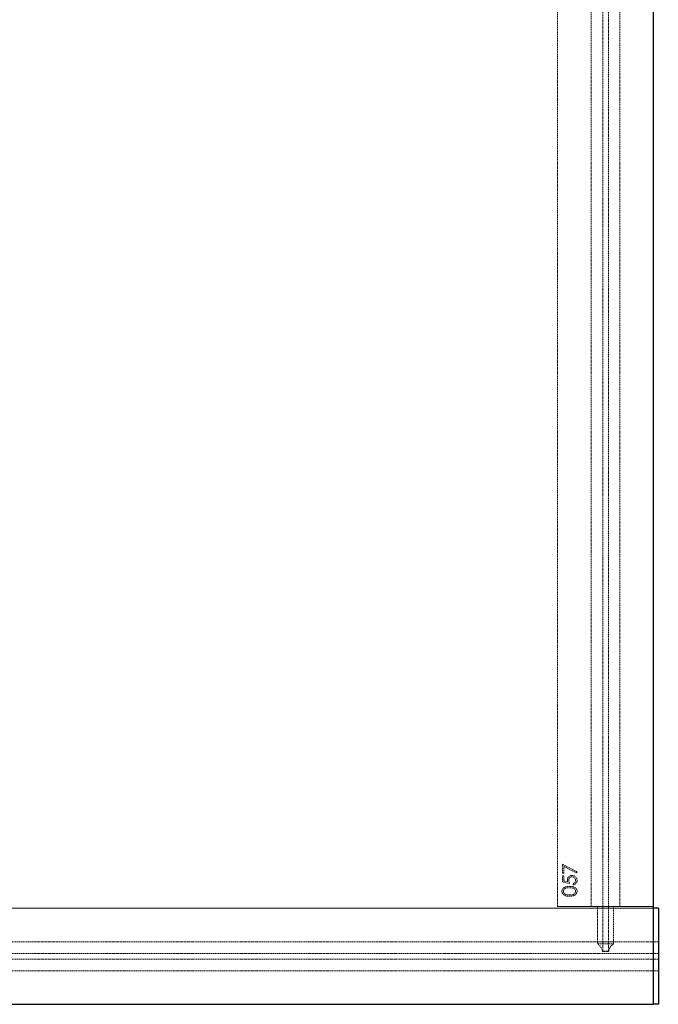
# Model space of a CAD drawing. Header units: millimetres. Extents: x -2922 to 3296, y -1758 to 2616.
# Tile 21 of 26: x 2523 to 3188, y -1758 to -733. Entities that reach past the tile are written whole.
import ezdxf

# ---------------------------------------------------------------- set-up
doc = ezdxf.new("R2010")
doc.units = ezdxf.units.MM
doc.linetypes.add('HIDDEN', pattern=[1.905, 1.27, -0.635])
doc.layers.add('CAILLEBOTIS', color=1, linetype='Continuous', lineweight=25)

msp = doc.modelspace()

# ---------------------------------------------------------------- linework, layer by layer
at = {"color": 7, "linetype": 'HIDDEN', "lineweight": 18}
for p, q in [((3129.8, -1703.5), (3129.8, 285)), ((3135.8, -1703.5), (3135.8, 285)), ((3082.8, -1656.5), (3082.8, 234.5)), ((3117.8, -1656.5), (3117.8, 234.5)), ((3147.8, -1656.5), (3147.8, 234.5)), ((3182.8, -1656.5), (3182.8, 234.5)), ((3087.8, -1612.6), (3103.1, -1620.5)), ((3087.8, -1621.9), (3087.8, -1612.6)), ((3089.3, -1614.9), (3089.3, -1621.9)), ((3102.5, -1621.7), (3089.3, -1614.9)), ((3089.3, -1621.9), (3087.8, -1621.9)), ((3087.8, -1624.9), (3089.3, -1624.9)), ((3087.8, -1631.1), (3087.8, -1624.9)), ((3089.3, -1624.9), (3089.3, -1630)), ((3103.1, -1620.5), (3102.5, -1621.7)), ((3095.3, -1632.6), (3087.8, -1631.1)), ((3089.3, -1630), (3093.2, -1630.9)), ((3098.9, -1634.2), (3098.9, -1632.8)), ((3187.8, -1658.5), (-2922.2, -1658.5)), ((3182.8, -1658.5), (72.8, -1658.5)), ((3182.8, -1656.5), (3082.8, -1656.5)), ((3082.8, -1656.5), (3117.8, -1656.5)), ((3117.8, -1656.5), (3124.4, -1656.5)), ((3124.4, -1656.5), (3117.8, -1656.5)), ((3124.4, -1656.5), (3124.4, -1693.5)), ((3141.1, -1656.5), (3124.4, -1656.5)), ((3141.1, -1693.5), (3141.1, -1656.5)), ((3141.1, -1656.5), (3147.8, -1656.5)), ((3147.8, -1656.5), (3141.1, -1656.5)), ((3147.8, -1656.5), (3182.8, -1656.5)), ((3187.8, -1693.5), (3187.8, -1658.5)), ((3187.8, -1758.5), (3187.8, -1658.5)), ((3187.8, -1693.5), (-2922.2, -1693.5)), ((3141.1, -1693.5), (3124.4, -1693.5)), ((3124.8, -1695.7), (3140.8, -1695.7)), ((3187.8, -1705.5), (3187.8, -1693.5)), ((3187.8, -1693.5), (3187.8, -1705.5)), ((3187.8, -1705.5), (-2922.2, -1705.5)), ((3187.8, -1711.5), (-2922.2, -1711.5)), ((3136, -1703.2), (3129.5, -1703.2)), ((3135.8, -1703.5), (3129.8, -1703.5)), ((3187.8, -1723.5), (3187.8, -1711.5)), ((3187.8, -1711.5), (3187.8, -1723.5)), ((3187.8, -1723.5), (-2922.2, -1723.5)), ((3187.8, -1758.5), (3187.8, -1723.5)), ((3187.8, -1758.5), (-2922.2, -1758.5)), ((3182.8, -1758.5), (72.8, -1758.5))]:
    msp.add_line(p, q, dxfattribs=at)
at = {"color": 7, "linetype": 'Continuous', "lineweight": 25}
for p, q in [((3187.8, -1658.5), (3182.8, -1658.5)), ((3187.8, -1658.5), (3187.8, -1758.5)), ((3187.8, -1758.5), (3182.8, -1758.5))]:
    msp.add_line(p, q, dxfattribs=at)
at = {"color": 7, "linetype": 'HIDDEN', "lineweight": 18}
for centre, start, end in [((3117.8, -1705.5), 10.8475, 54.2726), ((3147.8, -1705.5), 125.7274, 169.1525)]:
    msp.add_arc(centre, 12, start, end, dxfattribs=at)
for points, knots in [([(3093, -1629.1), (3093, -1628.9), (3093, -1628.6), (3093, -1628.1), (3093.1, -1627.6), (3093.3, -1627.2), (3093.5, -1626.8), (3093.7, -1626.4), (3094, -1626), (3094.3, -1625.7), (3094.7, -1625.4), (3095.1, -1625.1), (3095.5, -1624.9), (3095.9, -1624.7), (3096.4, -1624.5), (3096.8, -1624.4), (3097.3, -1624.4), (3097.7, -1624.4), (3097.9, -1624.4)], [0, 0, 0, 0, 0.0658, 0.12938, 0.190783, 0.251293, 0.31082, 0.37037, 0.43076, 0.492598, 0.554813, 0.61609, 0.676931, 0.738289, 0.800784, 0.864793, 0.931053, 1, 1, 1, 1]), ([(3093, -1629.1), (3093, -1628.9), (3093, -1628.6), (3093, -1628.1), (3093.1, -1627.6), (3093.3, -1627.2), (3093.5, -1626.8), (3093.7, -1626.4), (3094, -1626), (3094.3, -1625.7), (3094.7, -1625.4), (3095.1, -1625.1), (3095.5, -1624.9), (3095.9, -1624.7), (3096.4, -1624.5), (3096.8, -1624.4), (3097.3, -1624.4), (3097.7, -1624.4), (3097.9, -1624.4)], [0, 0, 0, 0, 0.0658, 0.12938, 0.190783, 0.251293, 0.31082, 0.37037, 0.43076, 0.492598, 0.554813, 0.61609, 0.676931, 0.738289, 0.800784, 0.864793, 0.931053, 1, 1, 1, 1]), ([(3093.2, -1630.9), (3093.2, -1630.7), (3093.1, -1630.4), (3093, -1629.9), (3093, -1629.5), (3093, -1629.2), (3093, -1629.1)], [0, 0, 0, 0, 0.275068, 0.532901, 0.773973, 1, 1, 1, 1]), ([(3093.2, -1630.9), (3093.2, -1630.7), (3093.1, -1630.4), (3093, -1629.9), (3093, -1629.5), (3093, -1629.2), (3093, -1629.1)], [0, 0, 0, 0, 0.275068, 0.532901, 0.773973, 1, 1, 1, 1]), ([(3097.8, -1625.7), (3097.7, -1625.7), (3097.4, -1625.7), (3097.1, -1625.8), (3096.8, -1625.8), (3096.5, -1626), (3096.2, -1626.1), (3095.9, -1626.3), (3095.6, -1626.5), (3095.4, -1626.7), (3095.2, -1626.9), (3095, -1627.2), (3094.8, -1627.5), (3094.7, -1627.9), (3094.6, -1628.2), (3094.5, -1628.6), (3094.5, -1628.9), (3094.5, -1629.2), (3094.5, -1629.3)], [0, 0, 0, 0, 0.065358, 0.127389, 0.188368, 0.24723, 0.305649, 0.363332, 0.422657, 0.482689, 0.543308, 0.604132, 0.664984, 0.727232, 0.791447, 0.858042, 0.92703, 1, 1, 1, 1]), ([(3097.8, -1625.7), (3097.7, -1625.7), (3097.4, -1625.7), (3097.1, -1625.8), (3096.8, -1625.8), (3096.5, -1626), (3096.2, -1626.1), (3095.9, -1626.3), (3095.6, -1626.5), (3095.4, -1626.7), (3095.2, -1626.9), (3095, -1627.2), (3094.8, -1627.5), (3094.7, -1627.9), (3094.6, -1628.2), (3094.5, -1628.6), (3094.5, -1628.9), (3094.5, -1629.2), (3094.5, -1629.3)], [0, 0, 0, 0, 0.065358, 0.127389, 0.188368, 0.24723, 0.305649, 0.363332, 0.422657, 0.482689, 0.543308, 0.604132, 0.664984, 0.727232, 0.791447, 0.858042, 0.92703, 1, 1, 1, 1]), ([(3094.5, -1629.3), (3094.5, -1629.4), (3094.5, -1629.7), (3094.5, -1630.1), (3094.6, -1630.4), (3094.7, -1630.8), (3094.8, -1631.3), (3094.9, -1631.7), (3095.1, -1632.2), (3095.2, -1632.5), (3095.3, -1632.6)], [0, 0, 0, 0, 0.102203, 0.211023, 0.3251, 0.446502, 0.573788, 0.708901, 0.850358, 1, 1, 1, 1]), ([(3094.5, -1629.3), (3094.5, -1629.4), (3094.5, -1629.7), (3094.5, -1630.1), (3094.6, -1630.4), (3094.7, -1630.8), (3094.8, -1631.3), (3094.9, -1631.7), (3095.1, -1632.2), (3095.2, -1632.5), (3095.3, -1632.6)], [0, 0, 0, 0, 0.102203, 0.211023, 0.3251, 0.446502, 0.573788, 0.708901, 0.850358, 1, 1, 1, 1]), ([(3101.6, -1629.5), (3101.6, -1629.4), (3101.6, -1629.1), (3101.5, -1628.8), (3101.5, -1628.4), (3101.3, -1628.1), (3101.2, -1627.7), (3101, -1627.4), (3100.8, -1627.1), (3100.5, -1626.8), (3100.2, -1626.6), (3099.9, -1626.3), (3099.6, -1626.1), (3099.3, -1626), (3098.9, -1625.9), (3098.6, -1625.8), (3098.2, -1625.7), (3097.9, -1625.7), (3097.8, -1625.7)], [0, 0, 0, 0, 0.0642043, 0.1264188, 0.1876715, 0.2480408, 0.3083373, 0.3696904, 0.431725, 0.4959704, 0.5597785, 0.622313, 0.6839254, 0.7451043, 0.8067492, 0.8690927, 0.9332931, 1, 1, 1, 1]), ([(3101.6, -1629.5), (3101.6, -1629.4), (3101.6, -1629.1), (3101.5, -1628.8), (3101.5, -1628.4), (3101.3, -1628.1), (3101.2, -1627.7), (3101, -1627.4), (3100.8, -1627.1), (3100.5, -1626.8), (3100.2, -1626.6), (3099.9, -1626.3), (3099.6, -1626.1), (3099.3, -1626), (3098.9, -1625.9), (3098.6, -1625.8), (3098.2, -1625.7), (3097.9, -1625.7), (3097.8, -1625.7)], [0, 0, 0, 0, 0.0642043, 0.1264188, 0.1876715, 0.2480408, 0.3083373, 0.3696904, 0.431725, 0.4959704, 0.5597785, 0.622313, 0.6839254, 0.7451043, 0.8067492, 0.8690927, 0.9332931, 1, 1, 1, 1]), ([(3097.9, -1624.4), (3098, -1624.4), (3098.2, -1624.4), (3098.6, -1624.4), (3098.9, -1624.5), (3099.3, -1624.5), (3099.6, -1624.6), (3100, -1624.7), (3100.3, -1624.9), (3100.6, -1625), (3100.9, -1625.2), (3101.2, -1625.4), (3101.4, -1625.6), (3101.7, -1625.9), (3101.9, -1626.1), (3102.1, -1626.3), (3102.3, -1626.6), (3102.5, -1626.9), (3102.6, -1627.2), (3102.8, -1627.5), (3102.9, -1627.8), (3103, -1628.2), (3103.1, -1628.5), (3103.1, -1628.9), (3103.1, -1629.2), (3103.1, -1629.5), (3103.1, -1629.6)], [0, 0, 0, 0, 0.0440164, 0.087438, 0.1301241, 0.1725613, 0.2142176, 0.2563025, 0.2984445, 0.3405355, 0.3824036, 0.4236142, 0.4642226, 0.5040518, 0.5438418, 0.5835483, 0.6230777, 0.6632142, 0.7035382, 0.7439266, 0.7845317, 0.8257424, 0.8677515, 0.9107412, 0.9549125, 1, 1, 1, 1]), ([(3097.9, -1624.4), (3098, -1624.4), (3098.2, -1624.4), (3098.6, -1624.4), (3098.9, -1624.5), (3099.3, -1624.5), (3099.6, -1624.6), (3100, -1624.7), (3100.3, -1624.9), (3100.6, -1625), (3100.9, -1625.2), (3101.2, -1625.4), (3101.4, -1625.6), (3101.7, -1625.9), (3101.9, -1626.1), (3102.1, -1626.3), (3102.3, -1626.6), (3102.5, -1626.9), (3102.6, -1627.2), (3102.8, -1627.5), (3102.9, -1627.8), (3103, -1628.2), (3103.1, -1628.5), (3103.1, -1628.9), (3103.1, -1629.2), (3103.1, -1629.5), (3103.1, -1629.6)], [0, 0, 0, 0, 0.0440164, 0.087438, 0.1301241, 0.1725613, 0.2142176, 0.2563025, 0.2984445, 0.3405355, 0.3824036, 0.4236142, 0.4642226, 0.5040518, 0.5438418, 0.5835483, 0.6230777, 0.6632142, 0.7035382, 0.7439266, 0.7845317, 0.8257424, 0.8677515, 0.9107412, 0.9549125, 1, 1, 1, 1]), ([(3098.9, -1632.8), (3099.1, -1632.8), (3099.3, -1632.7), (3099.7, -1632.6), (3100.1, -1632.4), (3100.4, -1632.2), (3100.6, -1632), (3100.9, -1631.7), (3101.1, -1631.4), (3101.3, -1631), (3101.4, -1630.7), (3101.5, -1630.3), (3101.6, -1629.9), (3101.6, -1629.7), (3101.6, -1629.5)], [0, 0, 0, 0, 0.094686, 0.181992, 0.264373, 0.341639, 0.418558, 0.496448, 0.577307, 0.661447, 0.746668, 0.831367, 0.915207, 1, 1, 1, 1]), ([(3098.9, -1632.8), (3099.1, -1632.8), (3099.3, -1632.7), (3099.7, -1632.6), (3100.1, -1632.4), (3100.4, -1632.2), (3100.6, -1632), (3100.9, -1631.7), (3101.1, -1631.4), (3101.3, -1631), (3101.4, -1630.7), (3101.5, -1630.3), (3101.6, -1629.9), (3101.6, -1629.7), (3101.6, -1629.5)], [0, 0, 0, 0, 0.094686, 0.181992, 0.264373, 0.341639, 0.418558, 0.496448, 0.577307, 0.661447, 0.746668, 0.831367, 0.915207, 1, 1, 1, 1]), ([(3103.1, -1629.6), (3103.1, -1629.7), (3103.1, -1630), (3103.1, -1630.5), (3103, -1630.9), (3102.9, -1631.3), (3102.7, -1631.7), (3102.5, -1632), (3102.2, -1632.4), (3102, -1632.7), (3101.7, -1633), (3101.3, -1633.2), (3101, -1633.5), (3100.6, -1633.7), (3100.2, -1633.9), (3099.8, -1634), (3099.4, -1634.1), (3099.1, -1634.2), (3098.9, -1634.2)], [0, 0, 0, 0, 0.06543, 0.128725, 0.190261, 0.250757, 0.310855, 0.370776, 0.431883, 0.493799, 0.556167, 0.617293, 0.678627, 0.740678, 0.80296, 0.866786, 0.932338, 1, 1, 1, 1]), ([(3103.1, -1629.6), (3103.1, -1629.7), (3103.1, -1630), (3103.1, -1630.5), (3103, -1630.9), (3102.9, -1631.3), (3102.7, -1631.7), (3102.5, -1632), (3102.2, -1632.4), (3102, -1632.7), (3101.7, -1633), (3101.3, -1633.2), (3101, -1633.5), (3100.6, -1633.7), (3100.2, -1633.9), (3099.8, -1634), (3099.4, -1634.1), (3099.1, -1634.2), (3098.9, -1634.2)], [0, 0, 0, 0, 0.06543, 0.128725, 0.190261, 0.250757, 0.310855, 0.370776, 0.431883, 0.493799, 0.556167, 0.617293, 0.678627, 0.740678, 0.80296, 0.866786, 0.932338, 1, 1, 1, 1]), ([(3087.4, -1640.9), (3087.4, -1640.8), (3087.4, -1640.5), (3087.4, -1640.2), (3087.5, -1639.8), (3087.6, -1639.5), (3087.7, -1639.2), (3087.9, -1638.9), (3088, -1638.6), (3088.2, -1638.3), (3088.4, -1638), (3088.7, -1637.7), (3089, -1637.4), (3089.3, -1637.2), (3089.6, -1637), (3090, -1636.8), (3090.3, -1636.6), (3090.7, -1636.4), (3091.2, -1636.2), (3091.7, -1636.1), (3092.2, -1636), (3092.7, -1635.9), (3093.3, -1635.8), (3093.9, -1635.7), (3094.6, -1635.7), (3095, -1635.7), (3095.3, -1635.7)], [0, 0, 0, 0, 0.033788, 0.067226, 0.099841, 0.132545, 0.16513, 0.198011, 0.23128, 0.265044, 0.299216, 0.334359, 0.369695, 0.406258, 0.443804, 0.482982, 0.523085, 0.565267, 0.609343, 0.656393, 0.705887, 0.758326, 0.813833, 0.872795, 0.934723, 1, 1, 1, 1]), ([(3087.4, -1640.9), (3087.4, -1640.8), (3087.4, -1640.5), (3087.4, -1640.2), (3087.5, -1639.8), (3087.6, -1639.5), (3087.7, -1639.2), (3087.9, -1638.9), (3088, -1638.6), (3088.2, -1638.3), (3088.4, -1638), (3088.7, -1637.7), (3089, -1637.4), (3089.3, -1637.2), (3089.6, -1637), (3090, -1636.8), (3090.3, -1636.6), (3090.7, -1636.4), (3091.2, -1636.2), (3091.7, -1636.1), (3092.2, -1636), (3092.7, -1635.9), (3093.3, -1635.8), (3093.9, -1635.7), (3094.6, -1635.7), (3095, -1635.7), (3095.3, -1635.7)], [0, 0, 0, 0, 0.033788, 0.067226, 0.099841, 0.132545, 0.16513, 0.198011, 0.23128, 0.265044, 0.299216, 0.334359, 0.369695, 0.406258, 0.443804, 0.482982, 0.523085, 0.565267, 0.609343, 0.656393, 0.705887, 0.758326, 0.813833, 0.872795, 0.934723, 1, 1, 1, 1]), ([(3095.3, -1637.1), (3095.1, -1637.1), (3094.7, -1637.1), (3094.2, -1637.1), (3093.7, -1637.1), (3093.3, -1637.2), (3092.8, -1637.3), (3092.4, -1637.3), (3092, -1637.4), (3091.6, -1637.6), (3091.3, -1637.7), (3091, -1637.8), (3090.7, -1638), (3090.4, -1638.2), (3090.2, -1638.3), (3089.9, -1638.5), (3089.7, -1638.7), (3089.5, -1639), (3089.3, -1639.4), (3089.1, -1639.9), (3088.9, -1640.4), (3088.9, -1640.7), (3088.9, -1640.8)], [0, 0, 0, 0, 0.065674, 0.128473, 0.188155, 0.24508, 0.299416, 0.350785, 0.399899, 0.446624, 0.491202, 0.533319, 0.573791, 0.612461, 0.649528, 0.685459, 0.720284, 0.754012, 0.819093, 0.880506, 0.940318, 1, 1, 1, 1]), ([(3095.3, -1637.1), (3095.1, -1637.1), (3094.7, -1637.1), (3094.2, -1637.1), (3093.7, -1637.1), (3093.3, -1637.2), (3092.8, -1637.3), (3092.4, -1637.3), (3092, -1637.4), (3091.6, -1637.6), (3091.3, -1637.7), (3091, -1637.8), (3090.7, -1638), (3090.4, -1638.2), (3090.2, -1638.3), (3089.9, -1638.5), (3089.7, -1638.7), (3089.5, -1639), (3089.3, -1639.4), (3089.1, -1639.9), (3088.9, -1640.4), (3088.9, -1640.7), (3088.9, -1640.8)], [0, 0, 0, 0, 0.065674, 0.128473, 0.188155, 0.24508, 0.299416, 0.350785, 0.399899, 0.446624, 0.491202, 0.533319, 0.573791, 0.612461, 0.649528, 0.685459, 0.720284, 0.754012, 0.819093, 0.880506, 0.940318, 1, 1, 1, 1]), ([(3095.3, -1635.7), (3095.5, -1635.7), (3095.9, -1635.7), (3096.6, -1635.7), (3097.2, -1635.8), (3097.8, -1635.9), (3098.3, -1636), (3098.9, -1636.1), (3099.3, -1636.2), (3099.8, -1636.4), (3100.2, -1636.6), (3100.6, -1636.8), (3100.9, -1637), (3101.2, -1637.2), (3101.5, -1637.4), (3101.8, -1637.7), (3102.1, -1638), (3102.3, -1638.2), (3102.5, -1638.5), (3102.7, -1638.9), (3102.8, -1639.2), (3102.9, -1639.5), (3103, -1639.8), (3103.1, -1640.2), (3103.1, -1640.5), (3103.1, -1640.8), (3103.1, -1640.9)], [0, 0, 0, 0, 0.065069, 0.127067, 0.185532, 0.240785, 0.293004, 0.342556, 0.388955, 0.432815, 0.474671, 0.514821, 0.553655, 0.591479, 0.627861, 0.663639, 0.698823, 0.733433, 0.76763, 0.801074, 0.83425, 0.86697, 0.899712, 0.932696, 0.966173, 1, 1, 1, 1]), ([(3095.3, -1635.7), (3095.5, -1635.7), (3095.9, -1635.7), (3096.6, -1635.7), (3097.2, -1635.8), (3097.8, -1635.9), (3098.3, -1636), (3098.9, -1636.1), (3099.3, -1636.2), (3099.8, -1636.4), (3100.2, -1636.6), (3100.6, -1636.8), (3100.9, -1637), (3101.2, -1637.2), (3101.5, -1637.4), (3101.8, -1637.7), (3102.1, -1638), (3102.3, -1638.2), (3102.5, -1638.5), (3102.7, -1638.9), (3102.8, -1639.2), (3102.9, -1639.5), (3103, -1639.8), (3103.1, -1640.2), (3103.1, -1640.5), (3103.1, -1640.8), (3103.1, -1640.9)], [0, 0, 0, 0, 0.065069, 0.127067, 0.185532, 0.240785, 0.293004, 0.342556, 0.388955, 0.432815, 0.474671, 0.514821, 0.553655, 0.591479, 0.627861, 0.663639, 0.698823, 0.733433, 0.76763, 0.801074, 0.83425, 0.86697, 0.899712, 0.932696, 0.966173, 1, 1, 1, 1]), ([(3099, -1637.6), (3098.9, -1637.6), (3098.6, -1637.5), (3098.2, -1637.4), (3097.8, -1637.3), (3097.3, -1637.2), (3096.8, -1637.1), (3096.3, -1637.1), (3095.8, -1637.1), (3095.4, -1637.1), (3095.3, -1637.1)], [0, 0, 0, 0, 0.110588, 0.224542, 0.342503, 0.464324, 0.590756, 0.722227, 0.858843, 1, 1, 1, 1]), ([(3099, -1637.6), (3098.9, -1637.6), (3098.6, -1637.5), (3098.2, -1637.4), (3097.8, -1637.3), (3097.3, -1637.2), (3096.8, -1637.1), (3096.3, -1637.1), (3095.8, -1637.1), (3095.4, -1637.1), (3095.3, -1637.1)], [0, 0, 0, 0, 0.110588, 0.224542, 0.342503, 0.464324, 0.590756, 0.722227, 0.858843, 1, 1, 1, 1]), ([(3101.6, -1640.8), (3101.6, -1640.7), (3101.6, -1640.3), (3101.5, -1639.9), (3101.3, -1639.4), (3101, -1639), (3100.8, -1638.7), (3100.6, -1638.5), (3100.4, -1638.4), (3100.2, -1638.2), (3099.9, -1638), (3099.6, -1637.9), (3099.3, -1637.7), (3099.1, -1637.7), (3099, -1637.6)], [0, 0, 0, 0, 0.112802, 0.225203, 0.339663, 0.459731, 0.521784, 0.583969, 0.64821, 0.71391, 0.781027, 0.851466, 0.924059, 1, 1, 1, 1]), ([(3101.6, -1640.8), (3101.6, -1640.7), (3101.6, -1640.3), (3101.5, -1639.9), (3101.3, -1639.4), (3101, -1639), (3100.8, -1638.7), (3100.6, -1638.5), (3100.4, -1638.4), (3100.2, -1638.2), (3099.9, -1638), (3099.6, -1637.9), (3099.3, -1637.7), (3099.1, -1637.7), (3099, -1637.6)], [0, 0, 0, 0, 0.112802, 0.225203, 0.339663, 0.459731, 0.521784, 0.583969, 0.64821, 0.71391, 0.781027, 0.851466, 0.924059, 1, 1, 1, 1]), ([(3095.3, -1645.9), (3095, -1645.9), (3094.6, -1645.9), (3093.9, -1645.9), (3093.2, -1645.8), (3092.6, -1645.8), (3092.1, -1645.7), (3091.6, -1645.6), (3091.1, -1645.4), (3090.7, -1645.3), (3090.3, -1645.1), (3089.9, -1644.9), (3089.6, -1644.7), (3089.2, -1644.5), (3089, -1644.3), (3088.7, -1644), (3088.4, -1643.8), (3088.2, -1643.5), (3088, -1643.2), (3087.8, -1642.9), (3087.7, -1642.6), (3087.6, -1642.3), (3087.5, -1641.9), (3087.4, -1641.6), (3087.4, -1641.2), (3087.4, -1641), (3087.4, -1640.9)], [0, 0, 0, 0, 0.0685895, 0.1332361, 0.1942981, 0.2512605, 0.3044908, 0.3542085, 0.4004508, 0.4433777, 0.4839788, 0.5232133, 0.5610006, 0.5978557, 0.6334713, 0.6682646, 0.7026375, 0.7368246, 0.77043, 0.8035716, 0.8359252, 0.86847, 0.9008539, 0.9334715, 0.9662601, 1, 1, 1, 1]), ([(3095.3, -1645.9), (3095, -1645.9), (3094.6, -1645.9), (3093.9, -1645.9), (3093.2, -1645.8), (3092.6, -1645.8), (3092.1, -1645.7), (3091.6, -1645.6), (3091.1, -1645.4), (3090.7, -1645.3), (3090.3, -1645.1), (3089.9, -1644.9), (3089.6, -1644.7), (3089.2, -1644.5), (3089, -1644.3), (3088.7, -1644), (3088.4, -1643.8), (3088.2, -1643.5), (3088, -1643.2), (3087.8, -1642.9), (3087.7, -1642.6), (3087.6, -1642.3), (3087.5, -1641.9), (3087.4, -1641.6), (3087.4, -1641.2), (3087.4, -1641), (3087.4, -1640.9)], [0, 0, 0, 0, 0.0685895, 0.1332361, 0.1942981, 0.2512605, 0.3044908, 0.3542085, 0.4004508, 0.4433777, 0.4839788, 0.5232133, 0.5610006, 0.5978557, 0.6334713, 0.6682646, 0.7026375, 0.7368246, 0.77043, 0.8035716, 0.8359252, 0.86847, 0.9008539, 0.9334715, 0.9662601, 1, 1, 1, 1]), ([(3088.9, -1640.8), (3088.9, -1641), (3088.9, -1641.3), (3089.1, -1641.8), (3089.3, -1642.3), (3089.5, -1642.7), (3089.7, -1643), (3089.9, -1643.2), (3090.1, -1643.4), (3090.4, -1643.5), (3090.6, -1643.7), (3090.9, -1643.8), (3091.2, -1644), (3091.5, -1644.1), (3091.8, -1644.2), (3092.2, -1644.3), (3092.6, -1644.4), (3093.1, -1644.4), (3093.6, -1644.5), (3094.1, -1644.5), (3094.7, -1644.6), (3095.1, -1644.6), (3095.3, -1644.6)], [0, 0, 0, 0, 0.060377, 0.120865, 0.182579, 0.247626, 0.281336, 0.315119, 0.349457, 0.384606, 0.421016, 0.458237, 0.496894, 0.537315, 0.58021, 0.627167, 0.678438, 0.734024, 0.793778, 0.857736, 0.926709, 1, 1, 1, 1]), ([(3088.9, -1640.8), (3088.9, -1641), (3088.9, -1641.3), (3089.1, -1641.8), (3089.3, -1642.3), (3089.5, -1642.7), (3089.7, -1643), (3089.9, -1643.2), (3090.1, -1643.4), (3090.4, -1643.5), (3090.6, -1643.7), (3090.9, -1643.8), (3091.2, -1644), (3091.5, -1644.1), (3091.8, -1644.2), (3092.2, -1644.3), (3092.6, -1644.4), (3093.1, -1644.4), (3093.6, -1644.5), (3094.1, -1644.5), (3094.7, -1644.6), (3095.1, -1644.6), (3095.3, -1644.6)], [0, 0, 0, 0, 0.060377, 0.120865, 0.182579, 0.247626, 0.281336, 0.315119, 0.349457, 0.384606, 0.421016, 0.458237, 0.496894, 0.537315, 0.58021, 0.627167, 0.678438, 0.734024, 0.793778, 0.857736, 0.926709, 1, 1, 1, 1]), ([(3095.3, -1644.6), (3095.5, -1644.6), (3095.9, -1644.6), (3096.4, -1644.5), (3096.9, -1644.5), (3097.4, -1644.5), (3097.9, -1644.4), (3098.3, -1644.3), (3098.7, -1644.2), (3099, -1644.1), (3099.3, -1644), (3099.6, -1643.8), (3099.9, -1643.7), (3100.1, -1643.5), (3100.4, -1643.4), (3100.6, -1643.2), (3100.8, -1643), (3101, -1642.7), (3101.2, -1642.3), (3101.5, -1641.8), (3101.6, -1641.3), (3101.6, -1641), (3101.6, -1640.8)], [0, 0, 0, 0, 0.072955, 0.141591, 0.205573, 0.265315, 0.320613, 0.371477, 0.418453, 0.461364, 0.501801, 0.540474, 0.577852, 0.614276, 0.64966, 0.684283, 0.718344, 0.752068, 0.817643, 0.879716, 0.939962, 1, 1, 1, 1]), ([(3095.3, -1644.6), (3095.5, -1644.6), (3095.9, -1644.6), (3096.4, -1644.5), (3096.9, -1644.5), (3097.4, -1644.5), (3097.9, -1644.4), (3098.3, -1644.3), (3098.7, -1644.2), (3099, -1644.1), (3099.3, -1644), (3099.6, -1643.8), (3099.9, -1643.7), (3100.1, -1643.5), (3100.4, -1643.4), (3100.6, -1643.2), (3100.8, -1643), (3101, -1642.7), (3101.2, -1642.3), (3101.5, -1641.8), (3101.6, -1641.3), (3101.6, -1641), (3101.6, -1640.8)], [0, 0, 0, 0, 0.072955, 0.141591, 0.205573, 0.265315, 0.320613, 0.371477, 0.418453, 0.461364, 0.501801, 0.540474, 0.577852, 0.614276, 0.64966, 0.684283, 0.718344, 0.752068, 0.817643, 0.879716, 0.939962, 1, 1, 1, 1]), ([(3103.1, -1640.9), (3103.1, -1641), (3103.1, -1641.2), (3103.1, -1641.6), (3103, -1641.9), (3102.9, -1642.2), (3102.8, -1642.6), (3102.7, -1642.9), (3102.5, -1643.2), (3102.3, -1643.5), (3102.1, -1643.8), (3101.9, -1644), (3101.6, -1644.3), (3101.3, -1644.5), (3101, -1644.7), (3100.6, -1644.9), (3100.2, -1645.1), (3099.8, -1645.3), (3099.4, -1645.4), (3098.9, -1645.6), (3098.4, -1645.7), (3097.9, -1645.7), (3097.3, -1645.8), (3096.6, -1645.9), (3096, -1645.9), (3095.5, -1645.9), (3095.3, -1645.9)], [0, 0, 0, 0, 0.033789, 0.066625, 0.099289, 0.131367, 0.163592, 0.196113, 0.228912, 0.26217, 0.296004, 0.330232, 0.365076, 0.400968, 0.437877, 0.475966, 0.51564, 0.556675, 0.600028, 0.64669, 0.696419, 0.749772, 0.80685, 0.86743, 0.931884, 1, 1, 1, 1]), ([(3103.1, -1640.9), (3103.1, -1641), (3103.1, -1641.2), (3103.1, -1641.6), (3103, -1641.9), (3102.9, -1642.2), (3102.8, -1642.6), (3102.7, -1642.9), (3102.5, -1643.2), (3102.3, -1643.5), (3102.1, -1643.8), (3101.9, -1644), (3101.6, -1644.3), (3101.3, -1644.5), (3101, -1644.7), (3100.6, -1644.9), (3100.2, -1645.1), (3099.8, -1645.3), (3099.4, -1645.4), (3098.9, -1645.6), (3098.4, -1645.7), (3097.9, -1645.7), (3097.3, -1645.8), (3096.6, -1645.9), (3096, -1645.9), (3095.5, -1645.9), (3095.3, -1645.9)], [0, 0, 0, 0, 0.033789, 0.066625, 0.099289, 0.131367, 0.163592, 0.196113, 0.228912, 0.26217, 0.296004, 0.330232, 0.365076, 0.400968, 0.437877, 0.475966, 0.51564, 0.556675, 0.600028, 0.64669, 0.696419, 0.749772, 0.80685, 0.86743, 0.931884, 1, 1, 1, 1]), ([(3124.4, -1693.5), (3124.4, -1693.9), (3124.4, -1694.3), (3124.6, -1695), (3124.7, -1695.4), (3124.8, -1695.7)], [0, 0, 0, 0, 0.5, 0.5, 1, 1, 1, 1]), ([(3124.8, -1695.7), (3124.7, -1695.4), (3124.6, -1695), (3124.4, -1694.3), (3124.4, -1693.9), (3124.4, -1693.5)], [0, 0, 0, 0, 0.5, 0.5, 1, 1, 1, 1]), ([(3140.8, -1695.7), (3140.9, -1695.4), (3141, -1695), (3141.1, -1694.3), (3141.1, -1693.9), (3141.1, -1693.5)], [0, 0, 0, 0, 0.5, 0.5, 1, 1, 1, 1]), ([(3141.1, -1693.5), (3141.1, -1693.9), (3141.1, -1694.3), (3141, -1695), (3140.9, -1695.4), (3140.8, -1695.7)], [0, 0, 0, 0, 0.5, 0.5, 1, 1, 1, 1]), ([(3129.5, -1703.2), (3129.6, -1703.3), (3129.7, -1703.4), (3129.7, -1703.5), (3129.8, -1703.5), (3129.8, -1703.5)], [0, 0, 0, 0, 0.5, 0.5, 1, 1, 1, 1]), ([(3136, -1703.2), (3135.9, -1703.3), (3135.9, -1703.4), (3135.8, -1703.5), (3135.8, -1703.5), (3135.8, -1703.5)], [0, 0, 0, 0, 0.5, 0.5, 1, 1, 1, 1])]:
    msp.add_open_spline(points, degree=3, knots=knots, dxfattribs=at)
for points in [[(3129.8, -1703.5), (3129.8, -1703.5), (3129.7, -1703.4), (3129.5, -1703.2)], [(3135.8, -1703.5), (3135.8, -1703.5), (3135.8, -1703.4), (3136, -1703.2)]]:
    msp.add_open_spline(points, degree=3, dxfattribs=at)
at = {"layer": 'CAILLEBOTIS'}
for p, q in [((3182.8, -1758.5), (3182.8, 1051.5)), ((72.8, -1758.5), (3182.8, -1758.5))]:
    msp.add_line(p, q, dxfattribs=at)

doc.saveas('drawing.dxf')
